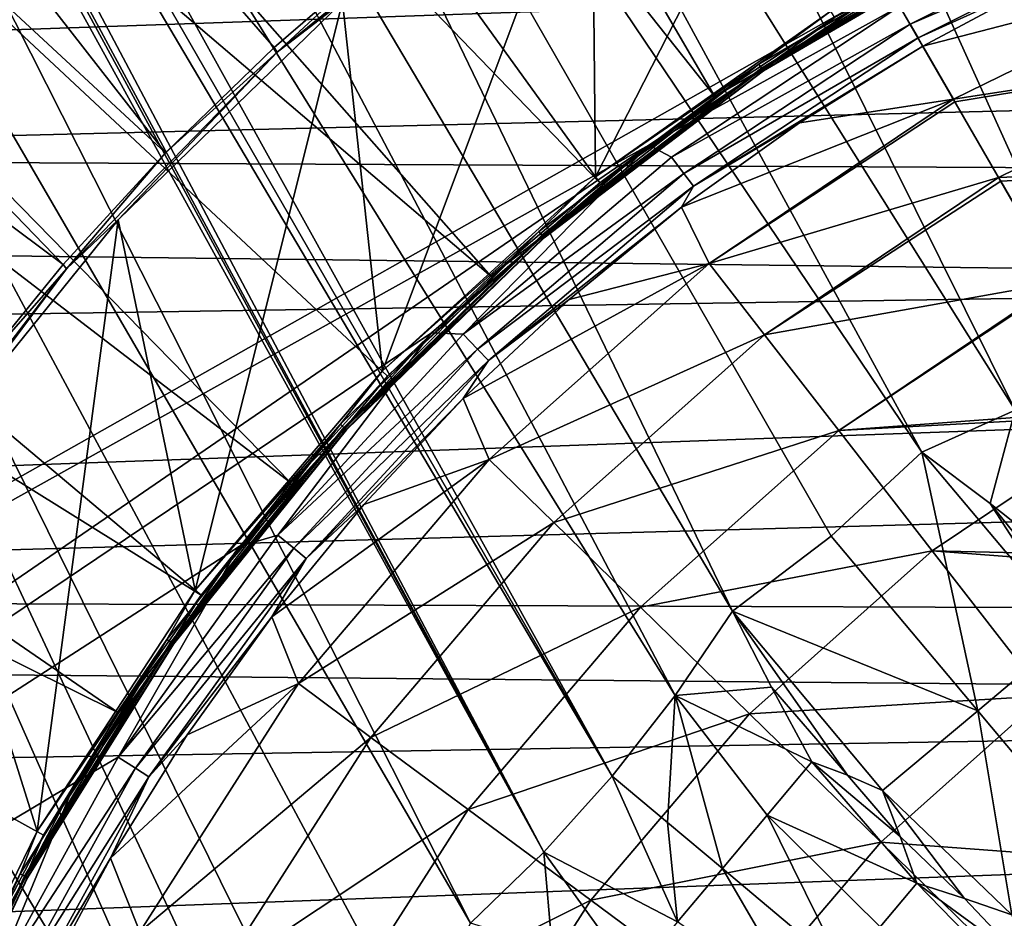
# Model space of a CAD drawing. Header units: millimetres. Extents: x -42.5 to 42.5, y -42.5 to 42.5.
# Tile 90 of 148: x -14.1 to -7.2, y 7.4 to 13.7. Entities that reach past the tile are written whole.
import ezdxf

# ---------------------------------------------------------------- set-up
doc = ezdxf.new("R2010")
doc.units = ezdxf.units.MM
doc.header["$LTSCALE"] = 127.314815
for name, color, linetype in [('104', 7, 'CONTINUOUS'), ('115', 7, 'CONTINUOUS'), ('134', 7, 'CONTINUOUS'), ('135', 7, 'CONTINUOUS'), ('136', 7, 'CONTINUOUS'), ('137', 7, 'CONTINUOUS'), ('203', 7, 'CONTINUOUS'), ('204', 7, 'CONTINUOUS'), ('207', 7, 'CONTINUOUS'), ('237', 7, 'CONTINUOUS'), ('238', 7, 'CONTINUOUS'), ('239', 7, 'CONTINUOUS'), ('240', 7, 'CONTINUOUS'), ('47', 7, 'CONTINUOUS'), ('48', 7, 'CONTINUOUS'), ('49', 7, 'CONTINUOUS'), ('57', 7, 'CONTINUOUS'), ('6', 7, 'CONTINUOUS'), ('65', 7, 'CONTINUOUS'), ('9', 7, 'CONTINUOUS')]:
    doc.layers.add(name, color=color, linetype=linetype)

msp = doc.modelspace()

# ---------------------------------------------------------------- linework, layer by layer
at = {"layer": '104', "linetype": 'Continuous'}
for points in [[(-9.4506, 25.8431, 33.6), (15.3198, 23.4804, 33.6), (-1.5567, 12.9508, 33.6), (-9.4506, 25.8431, 33.6)], [(-2.2574, 12.8025, 33.6), (-9.4506, 25.8431, 33.6), (-1.5567, 12.9508, 33.6), (-2.2574, 12.8025, 33.6)], [(-9.3197, 25.5459, 33.6), (-9.4506, 25.8431, 33.6), (-2.2574, 12.8025, 33.6), (-9.3197, 25.5459, 33.6)], [(-23.754, 23.622, 33.6), (-21.581, 25.6222, 33.6), (-12.216, 4.4463, 33.6), (-23.754, 23.622, 33.6)], [(-21.581, 25.6222, 33.6), (-19.7628, 24.756, 33.6), (-10.9514, 7.3251, 33.6), (-21.581, 25.6222, 33.6)], [(-12.216, 4.4463, 33.6), (-21.581, 25.6222, 33.6), (-11.9941, 5.1274, 33.6), (-12.216, 4.4463, 33.6)], [(-11.9941, 5.1274, 33.6), (-21.581, 25.6222, 33.6), (-11.8193, 5.8218, 33.6), (-11.9941, 5.1274, 33.6)], [(-11.8193, 5.8218, 33.6), (-21.581, 25.6222, 33.6), (-11.3491, 6.5525, 33.6), (-11.8193, 5.8218, 33.6)], [(-11.3491, 6.5525, 33.6), (-21.581, 25.6222, 33.6), (-10.9514, 7.3251, 33.6), (-11.3491, 6.5525, 33.6)], [(-9.2563, 25.2307, 33.6), (-9.3197, 25.5459, 33.6), (-2.2574, 12.8025, 33.6), (-9.2563, 25.2307, 33.6)], [(-9.2612, 24.9087, 33.6), (-9.2563, 25.2307, 33.6), (-2.2574, 12.8025, 33.6), (-9.2612, 24.9087, 33.6)], [(-9.3359, 24.5922, 33.6), (-9.2612, 24.9087, 33.6), (-2.9667, 12.7022, 33.6), (-9.3359, 24.5922, 33.6)], [(-2.9667, 12.7022, 33.6), (-9.2612, 24.9087, 33.6), (-2.2574, 12.8025, 33.6), (-2.9667, 12.7022, 33.6)], [(-10.9514, 7.3251, 33.6), (-19.7628, 24.756, 33.6), (-10.4374, 7.8235, 33.6), (-10.9514, 7.3251, 33.6)], [(-19.7628, 24.756, 33.6), (-17.6555, 21.106, 33.6), (-10.4374, 7.8235, 33.6), (-19.7628, 24.756, 33.6)], [(-9.8119, 23.5517, 33.6), (-9.3359, 24.5922, 33.6), (-2.9667, 12.7022, 33.6), (-9.8119, 23.5517, 33.6)], [(-25.7414, 21.4386, 33.6), (-23.754, 23.622, 33.6), (-13, 0, 33.6), (-25.7414, 21.4386, 33.6)], [(-13, 0, 33.6), (-23.754, 23.622, 33.6), (-13.0244, 0.7159, 33.6), (-13, 0, 33.6)], [(-13.0244, 0.7159, 33.6), (-23.754, 23.622, 33.6), (-13.0977, 1.4281, 33.6), (-13.0244, 0.7159, 33.6)], [(-13.0977, 1.4281, 33.6), (-23.754, 23.622, 33.6), (-12.9058, 2.2756, 33.6), (-13.0977, 1.4281, 33.6)], [(-12.9058, 2.2756, 33.6), (-23.754, 23.622, 33.6), (-12.7963, 3.1376, 33.6), (-12.9058, 2.2756, 33.6)], [(-12.7963, 3.1376, 33.6), (-23.754, 23.622, 33.6), (-12.4838, 3.7818, 33.6), (-12.7963, 3.1376, 33.6)], [(-12.4838, 3.7818, 33.6), (-23.754, 23.622, 33.6), (-12.216, 4.4463, 33.6), (-12.4838, 3.7818, 33.6)], [(-10.4641, 22.6102, 33.6), (-9.8119, 23.5517, 33.6), (-4.4822, 12.3145, 33.6), (-10.4641, 22.6102, 33.6)], [(-3.6808, 12.6508, 33.6), (-9.8119, 23.5517, 33.6), (-2.9667, 12.7022, 33.6), (-3.6808, 12.6508, 33.6)], [(-4.4822, 12.3145, 33.6), (-9.8119, 23.5517, 33.6), (-3.6808, 12.6508, 33.6), (-4.4822, 12.3145, 33.6)], [(-11.2716, 21.798, 33.6), (-10.4641, 22.6102, 33.6), (-5.3121, 12.057, 33.6), (-11.2716, 21.798, 33.6)], [(-5.3121, 12.057, 33.6), (-10.4641, 22.6102, 33.6), (-4.4822, 12.3145, 33.6), (-5.3121, 12.057, 33.6)], [(-12.2065, 21.1422, 33.6), (-11.2716, 21.798, 33.6), (-6.5, 11.2583, 33.6), (-12.2065, 21.1422, 33.6)], [(-5.8922, 11.6374, 33.6), (-11.2716, 21.798, 33.6), (-5.3121, 12.057, 33.6), (-5.8922, 11.6374, 33.6)], [(-6.5, 11.2583, 33.6), (-11.2716, 21.798, 33.6), (-5.8922, 11.6374, 33.6), (-6.5, 11.2583, 33.6)], [(-27.5271, 19.0918, 33.6), (-25.7414, 21.4386, 33.6), (-11.8194, -5.8217, 33.6), (-27.5271, 19.0918, 33.6)], [(-12.9057, -2.2757, 33.6), (-25.7414, 21.4386, 33.6), (-13.0977, -1.4282, 33.6), (-12.9057, -2.2757, 33.6)], [(-11.8194, -5.8217, 33.6), (-25.7414, 21.4386, 33.6), (-11.9941, -5.1273, 33.6), (-11.8194, -5.8217, 33.6)], [(-13.0977, -1.4282, 33.6), (-25.7414, 21.4386, 33.6), (-13.0244, -0.7159, 33.6), (-13.0977, -1.4282, 33.6)], [(-13.0244, -0.7159, 33.6), (-25.7414, 21.4386, 33.6), (-13, 0, 33.6), (-13.0244, -0.7159, 33.6)], [(-12.7963, -3.1377, 33.6), (-25.7414, 21.4386, 33.6), (-12.9057, -2.2757, 33.6), (-12.7963, -3.1377, 33.6)], [(-12.4838, -3.7819, 33.6), (-25.7414, 21.4386, 33.6), (-12.7963, -3.1377, 33.6), (-12.4838, -3.7819, 33.6)], [(-12.216, -4.4463, 33.6), (-25.7414, 21.4386, 33.6), (-12.4838, -3.7819, 33.6), (-12.216, -4.4463, 33.6)], [(-11.9941, -5.1273, 33.6), (-25.7414, 21.4386, 33.6), (-12.216, -4.4463, 33.6), (-11.9941, -5.1273, 33.6)], [(-13.244, 20.6597, 33.6), (-12.2065, 21.1422, 33.6), (-7.1322, 10.9215, 33.6), (-13.244, 20.6597, 33.6)], [(-7.1322, 10.9215, 33.6), (-12.2065, 21.1422, 33.6), (-6.5, 11.2583, 33.6), (-7.1322, 10.9215, 33.6)], [(-17.6555, 21.106, 33.6), (-17.4632, 20.8437, 33.6), (-10.4374, 7.8235, 33.6), (-17.6555, 21.106, 33.6)], [(-17.4632, 20.8437, 33.6), (-17.2215, 20.6309, 33.6), (-10.4374, 7.8235, 33.6), (-17.4632, 20.8437, 33.6)], [(-14.3512, 20.3668, 33.6), (-13.244, 20.6597, 33.6), (-7.7856, 10.629, 33.6), (-14.3512, 20.3668, 33.6)], [(-7.7856, 10.629, 33.6), (-13.244, 20.6597, 33.6), (-7.1322, 10.9215, 33.6), (-7.7856, 10.629, 33.6)], [(-10.4374, 7.8235, 33.6), (-17.2215, 20.6309, 33.6), (-9.9586, 8.3562, 33.6), (-10.4374, 7.8235, 33.6)], [(-17.2215, 20.6309, 33.6), (-16.9405, 20.4746, 33.6), (-9.9586, 8.3562, 33.6), (-17.2215, 20.6309, 33.6)], [(-16.9405, 20.4746, 33.6), (-16.6295, 20.3812, 33.6), (-9.9586, 8.3562, 33.6), (-16.9405, 20.4746, 33.6)], [(-9.9586, 8.3562, 33.6), (-16.6295, 20.3812, 33.6), (-9.5171, 8.9203, 33.6), (-9.9586, 8.3562, 33.6)], [(-16.6295, 20.3812, 33.6), (-15.4927, 20.2733, 33.6), (-9.5171, 8.9203, 33.6), (-16.6295, 20.3812, 33.6)], [(-15.4927, 20.2733, 33.6), (-14.3512, 20.3668, 33.6), (-9.1155, 9.5131, 33.6), (-15.4927, 20.2733, 33.6)], [(-8.4236, 10.0389, 33.6), (-14.3512, 20.3668, 33.6), (-7.7856, 10.629, 33.6), (-8.4236, 10.0389, 33.6)], [(-9.1155, 9.5131, 33.6), (-14.3512, 20.3668, 33.6), (-8.4236, 10.0389, 33.6), (-9.1155, 9.5131, 33.6)], [(-15.4927, 20.2733, 33.6), (-9.1155, 9.5131, 33.6), (-9.5171, 8.9203, 33.6), (-15.4927, 20.2733, 33.6)], [(-15.3192, -23.4891, 33.6), (-27.5271, 19.0918, 33.6), (-11.8194, -5.8217, 33.6), (-15.3192, -23.4891, 33.6)]]:
    msp.add_3dface(points, dxfattribs=at)
at = {"layer": '115', "linetype": 'Continuous'}
for points in [[(-33.0364, 2.6218, 35.6), (-33.1392, -0.2916, 35.6), (-13.1399, 23.5295, 35.6), (-33.0364, 2.6218, 35.6)], [(-33.1392, -0.2916, 35.6), (-8.0228, 13.8958, 35.6), (-13.1399, 23.5295, 35.6), (-33.1392, -0.2916, 35.6)], [(-32.6787, 5.5119, 35.6), (-33.0364, 2.6218, 35.6), (-13.1399, 23.5295, 35.6), (-32.6787, 5.5119, 35.6)], [(-32.0682, 8.362, 35.6), (-32.6787, 5.5119, 35.6), (-13.1399, 23.5295, 35.6), (-32.0682, 8.362, 35.6)], [(-13.45, 23.2961, 35.6), (-32.0682, 8.362, 35.6), (-13.1399, 23.5295, 35.6), (-13.45, 23.2961, 35.6)], [(-31.2092, 11.1473, 35.6), (-32.0682, 8.362, 35.6), (-13.45, 23.2961, 35.6), (-31.2092, 11.1473, 35.6)], [(-13.8086, 23.1438, 35.6), (-31.2092, 11.1473, 35.6), (-13.45, 23.2961, 35.6), (-13.8086, 23.1438, 35.6)], [(-30.1101, 13.844, 35.6), (-31.2092, 11.1473, 35.6), (-13.8086, 23.1438, 35.6), (-30.1101, 13.844, 35.6)], [(-8.0228, 13.8958, 35.6), (-33.1392, -0.2916, 35.6), (-9.7008, 12.781, 35.6), (-8.0228, 13.8958, 35.6)], [(-33.1392, -0.2916, 35.6), (-32.9851, -3.2032, 35.6), (-9.7008, 12.781, 35.6), (-33.1392, -0.2916, 35.6)], [(-9.7008, 12.781, 35.6), (-32.9851, -3.2032, 35.6), (-11.2248, 11.4651, 35.6), (-9.7008, 12.781, 35.6)], [(-11.2248, 11.4651, 35.6), (-32.9851, -3.2032, 35.6), (-12.5741, 9.9671, 35.6), (-11.2248, 11.4651, 35.6)], [(-12.5741, 9.9671, 35.6), (-32.9851, -3.2032, 35.6), (-13.7247, 8.3122, 35.6), (-12.5741, 9.9671, 35.6)], [(-13.7247, 8.3122, 35.6), (-32.9851, -3.2032, 35.6), (-14.655, 6.5345, 35.6), (-13.7247, 8.3122, 35.6)]]:
    msp.add_3dface(points, dxfattribs=at)
at = {"layer": '134', "linetype": 'Continuous'}
for points in [[(-8.0228, 13.8958, 35.6), (-9.7008, 12.781, 35.6), (-7.9417, 13.7554, 35.627), (-8.0228, 13.8958, 35.6)], [(-7.9417, 13.7554, 35.627), (-9.7008, 12.781, 35.6), (-9.5418, 12.6978, 35.627), (-7.9417, 13.7554, 35.627)], [(-7.9417, 13.7554, 35.627), (-9.5418, 12.6978, 35.627), (-7.8693, 13.63, 35.7053), (-7.9417, 13.7554, 35.627)], [(-7.8693, 13.63, 35.7053), (-9.5418, 12.6978, 35.627), (-9.4548, 12.5821, 35.7053), (-7.8693, 13.63, 35.7053)], [(-7.8693, 13.63, 35.7053), (-9.4548, 12.5821, 35.7053), (-7.8135, 13.5334, 35.8263), (-7.8693, 13.63, 35.7053)], [(-7.8135, 13.5334, 35.8263), (-9.4548, 12.5821, 35.7053), (-9.3878, 12.493, 35.8263), (-7.8135, 13.5334, 35.8263)], [(-7.8135, 13.5334, 35.8263), (-9.3878, 12.493, 35.8263), (-7.7805, 13.4762, 35.9765), (-7.8135, 13.5334, 35.8263)], [(-7.7805, 13.4762, 35.9765), (-9.3878, 12.493, 35.8263), (-8.6453, 12.9385, 35.9765), (-7.7805, 13.4762, 35.9765)], [(-8.6453, 12.9385, 35.9765), (-9.3878, 12.493, 35.8263), (-9.473, 12.3454, 35.9765), (-8.6453, 12.9385, 35.9765)], [(-9.7008, 12.781, 35.6), (-11.2248, 11.4651, 35.6), (-11.0028, 11.4551, 35.627), (-9.7008, 12.781, 35.6)], [(-9.5418, 12.6978, 35.627), (-9.7008, 12.781, 35.6), (-11.0028, 11.4551, 35.627), (-9.5418, 12.6978, 35.627)], [(-9.5418, 12.6978, 35.627), (-11.0028, 11.4551, 35.627), (-9.4548, 12.5821, 35.7053), (-9.5418, 12.6978, 35.627)], [(-9.4548, 12.5821, 35.7053), (-11.0028, 11.4551, 35.627), (-10.9025, 11.3507, 35.7053), (-9.4548, 12.5821, 35.7053)], [(-9.4548, 12.5821, 35.7053), (-10.9025, 11.3507, 35.7053), (-9.3878, 12.493, 35.8263), (-9.4548, 12.5821, 35.7053)], [(-9.3878, 12.493, 35.8263), (-10.9025, 11.3507, 35.7053), (-10.8253, 11.2703, 35.8263), (-9.3878, 12.493, 35.8263)], [(-9.3878, 12.493, 35.8263), (-10.8253, 11.2703, 35.8263), (-9.473, 12.3454, 35.9765), (-9.3878, 12.493, 35.8263)], [(-9.473, 12.3454, 35.9765), (-10.8253, 11.2703, 35.8263), (-10.2602, 11.6993, 35.9765), (-9.473, 12.3454, 35.9765)], [(-10.2602, 11.6993, 35.9765), (-10.8253, 11.2703, 35.8263), (-11.0034, 11.0032, 35.9765), (-10.2602, 11.6993, 35.9765)], [(-11.2248, 11.4651, 35.6), (-12.5741, 9.9671, 35.6), (-12.3033, 10.0454, 35.627), (-11.2248, 11.4651, 35.6)], [(-11.0028, 11.4551, 35.627), (-11.2248, 11.4651, 35.6), (-12.3033, 10.0454, 35.627), (-11.0028, 11.4551, 35.627)], [(-11.0028, 11.4551, 35.627), (-12.3033, 10.0454, 35.627), (-10.9025, 11.3507, 35.7053), (-11.0028, 11.4551, 35.627)], [(-10.9025, 11.3507, 35.7053), (-12.3033, 10.0454, 35.627), (-12.1912, 9.9538, 35.7053), (-10.9025, 11.3507, 35.7053)], [(-10.9025, 11.3507, 35.7053), (-12.1912, 9.9538, 35.7053), (-10.8253, 11.2703, 35.8263), (-10.9025, 11.3507, 35.7053)], [(-10.8253, 11.2703, 35.8263), (-12.1912, 9.9538, 35.7053), (-12.1048, 9.8833, 35.8263), (-10.8253, 11.2703, 35.8263)], [(-10.8253, 11.2703, 35.8263), (-12.1048, 9.8833, 35.8263), (-11.0034, 11.0032, 35.9765), (-10.8253, 11.2703, 35.8263)], [(-11.0034, 11.0032, 35.9765), (-12.1048, 9.8833, 35.8263), (-11.6995, 10.26, 35.9765), (-11.0034, 11.0032, 35.9765)], [(-11.6995, 10.26, 35.9765), (-12.1048, 9.8833, 35.8263), (-12.3455, 9.4728, 35.9765), (-11.6995, 10.26, 35.9765)], [(-12.3033, 10.0454, 35.627), (-12.5741, 9.9671, 35.6), (-13.4245, 8.4891, 35.627), (-12.3033, 10.0454, 35.627)], [(-12.3033, 10.0454, 35.627), (-13.4245, 8.4891, 35.627), (-12.1912, 9.9538, 35.7053), (-12.3033, 10.0454, 35.627)], [(-12.5741, 9.9671, 35.6), (-13.7247, 8.3122, 35.6), (-13.4245, 8.4891, 35.627), (-12.5741, 9.9671, 35.6)], [(-12.1912, 9.9538, 35.7053), (-13.4245, 8.4891, 35.627), (-13.3021, 8.4117, 35.7053), (-12.1912, 9.9538, 35.7053)], [(-12.1912, 9.9538, 35.7053), (-13.3021, 8.4117, 35.7053), (-12.1048, 9.8833, 35.8263), (-12.1912, 9.9538, 35.7053)], [(-12.1048, 9.8833, 35.8263), (-13.3021, 8.4117, 35.7053), (-13.2079, 8.3521, 35.8263), (-12.1048, 9.8833, 35.8263)], [(-12.1048, 9.8833, 35.8263), (-13.2079, 8.3521, 35.8263), (-12.3455, 9.4728, 35.9765), (-12.1048, 9.8833, 35.8263)], [(-12.3455, 9.4728, 35.9765), (-13.2079, 8.3521, 35.8263), (-12.9387, 8.645, 35.9765), (-12.3455, 9.4728, 35.9765)], [(-12.9387, 8.645, 35.9765), (-13.2079, 8.3521, 35.8263), (-13.4764, 7.7803, 35.9765), (-12.9387, 8.645, 35.9765)], [(-13.4245, 8.4891, 35.627), (-13.7247, 8.3122, 35.6), (-14.3498, 6.8091, 35.627), (-13.4245, 8.4891, 35.627)], [(-13.4245, 8.4891, 35.627), (-14.3498, 6.8091, 35.627), (-13.3021, 8.4117, 35.7053), (-13.4245, 8.4891, 35.627)], [(-13.3021, 8.4117, 35.7053), (-14.3498, 6.8091, 35.627), (-14.219, 6.747, 35.7053), (-13.3021, 8.4117, 35.7053)], [(-13.3021, 8.4117, 35.7053), (-14.219, 6.747, 35.7053), (-13.2079, 8.3521, 35.8263), (-13.3021, 8.4117, 35.7053)], [(-13.7247, 8.3122, 35.6), (-14.655, 6.5345, 35.6), (-14.3498, 6.8091, 35.627), (-13.7247, 8.3122, 35.6)], [(-13.2079, 8.3521, 35.8263), (-14.219, 6.747, 35.7053), (-14.1183, 6.6992, 35.8263), (-13.2079, 8.3521, 35.8263)], [(-13.2079, 8.3521, 35.8263), (-14.1183, 6.6992, 35.8263), (-13.4764, 7.7803, 35.9765), (-13.2079, 8.3521, 35.8263)], [(-13.4764, 7.7803, 35.9765), (-14.1183, 6.6992, 35.8263), (-13.9564, 6.8822, 35.9765), (-13.4764, 7.7803, 35.9765)]]:
    msp.add_3dface(points, dxfattribs=at)
at = {"layer": '135', "linetype": 'Continuous'}
for points in [[(-7.9417, 13.7554, 35.627), (-7.8693, 13.63, 35.7053), (-6.169, 14.4792, 35.7053), (-7.9417, 13.7554, 35.627)], [(-6.169, 14.4792, 35.7053), (-7.8693, 13.63, 35.7053), (-6.1253, 14.3766, 35.8263), (-6.169, 14.4792, 35.7053)], [(-7.8693, 13.63, 35.7053), (-7.8135, 13.5334, 35.8263), (-6.1253, 14.3766, 35.8263), (-7.8693, 13.63, 35.7053)], [(-6.1253, 14.3766, 35.8263), (-7.8135, 13.5334, 35.8263), (-6.8825, 13.9563, 35.9765), (-6.1253, 14.3766, 35.8263)], [(-7.8135, 13.5334, 35.8263), (-7.7805, 13.4762, 35.9765), (-6.8825, 13.9563, 35.9765), (-7.8135, 13.5334, 35.8263)]]:
    msp.add_3dface(points, dxfattribs=at)
at = {"layer": '136', "linetype": 'Continuous'}
for points in [[(-5.7106, 14.0116, 37.3092), (-7.7805, 13.4762, 35.9765), (-7.5652, 13.1032, 37.3102), (-5.7106, 14.0116, 37.3092)], [(-6.8825, 13.9563, 35.9765), (-7.7805, 13.4762, 35.9765), (-5.7106, 14.0116, 37.3092), (-6.8825, 13.9563, 35.9765)], [(-5.7106, 14.0116, 37.3092), (-7.5652, 13.1032, 37.3102), (-5.4715, 13.4249, 38.6686), (-5.7106, 14.0116, 37.3092)], [(-5.4715, 13.4249, 38.6686), (-7.5652, 13.1032, 37.3102), (-7.5545, 13.0847, 37.3645), (-5.4715, 13.4249, 38.6686)], [(-7.2482, 12.5543, 38.6697), (-5.4715, 13.4249, 38.6686), (-7.5545, 13.0847, 37.3645), (-7.2482, 12.5543, 38.6697)], [(-5.4715, 13.4249, 38.6686), (-7.2482, 12.5543, 38.6697), (-5.151, 12.6385, 40.0073), (-5.4715, 13.4249, 38.6686)], [(-5.151, 12.6385, 40.0073), (-7.2482, 12.5543, 38.6697), (-7.2332, 12.5282, 38.7245), (-5.151, 12.6385, 40.0073)], [(-6.8239, 11.8193, 40.0074), (-5.151, 12.6385, 40.0073), (-7.2332, 12.5282, 38.7245), (-6.8239, 11.8193, 40.0074)]]:
    msp.add_3dface(points, dxfattribs=at)
at = {"layer": '137', "linetype": 'Continuous'}
for points in [[(-7.7805, 13.4762, 35.9765), (-8.6453, 12.9385, 35.9765), (-7.5652, 13.1032, 37.3102), (-7.7805, 13.4762, 35.9765)], [(-8.6453, 12.9385, 35.9765), (-9.473, 12.3454, 35.9765), (-7.5652, 13.1032, 37.3102), (-8.6453, 12.9385, 35.9765)], [(-7.5652, 13.1032, 37.3102), (-9.473, 12.3454, 35.9765), (-9.2791, 11.9514, 37.3092), (-7.5652, 13.1032, 37.3102)], [(-7.5545, 13.0847, 37.3645), (-7.5652, 13.1032, 37.3102), (-9.2791, 11.9514, 37.3092), (-7.5545, 13.0847, 37.3645)], [(-7.2482, 12.5543, 38.6697), (-7.5545, 13.0847, 37.3645), (-9.2791, 11.9514, 37.3092), (-7.2482, 12.5543, 38.6697)], [(-7.2482, 12.5543, 38.6697), (-9.2791, 11.9514, 37.3092), (-8.8906, 11.4509, 38.6686), (-7.2482, 12.5543, 38.6697)], [(-7.2332, 12.5282, 38.7245), (-7.2482, 12.5543, 38.6697), (-8.8906, 11.4509, 38.6686), (-7.2332, 12.5282, 38.7245)], [(-6.8239, 11.8193, 40.0074), (-7.2332, 12.5282, 38.7245), (-8.8906, 11.4509, 38.6686), (-6.8239, 11.8193, 40.0074)], [(-9.473, 12.3454, 35.9765), (-10.2602, 11.6993, 35.9765), (-9.2791, 11.9514, 37.3092), (-9.473, 12.3454, 35.9765)], [(-10.2602, 11.6993, 35.9765), (-11.0034, 11.0032, 35.9765), (-9.2791, 11.9514, 37.3092), (-10.2602, 11.6993, 35.9765)], [(-9.2791, 11.9514, 37.3092), (-11.0034, 11.0032, 35.9765), (-10.8201, 10.5765, 37.3092), (-9.2791, 11.9514, 37.3092)], [(-9.2791, 11.9514, 37.3092), (-10.8201, 10.5765, 37.3092), (-8.8906, 11.4509, 38.6686), (-9.2791, 11.9514, 37.3092)], [(-6.8239, 11.8193, 40.0074), (-8.8906, 11.4509, 38.6686), (-8.3698, 10.7801, 40.0073), (-6.8239, 11.8193, 40.0074)], [(-6.8188, 11.8104, 40.0215), (-6.8239, 11.8193, 40.0074), (-8.3698, 10.7801, 40.0073), (-6.8188, 11.8104, 40.0215)], [(-6.3116, 10.9321, 41.2366), (-6.8188, 11.8104, 40.0215), (-8.3698, 10.7801, 40.0073), (-6.3116, 10.9321, 41.2366)], [(-8.8906, 11.4509, 38.6686), (-10.8201, 10.5765, 37.3092), (-10.367, 10.1336, 38.6686), (-8.8906, 11.4509, 38.6686)], [(-8.8906, 11.4509, 38.6686), (-10.367, 10.1336, 38.6686), (-8.3698, 10.7801, 40.0073), (-8.8906, 11.4509, 38.6686)], [(-11.0034, 11.0032, 35.9765), (-11.6995, 10.26, 35.9765), (-10.8201, 10.5765, 37.3092), (-11.0034, 11.0032, 35.9765)], [(-6.2889, 10.8927, 41.2845), (-6.3116, 10.9321, 41.2366), (-8.3698, 10.7801, 40.0073), (-6.2889, 10.8927, 41.2845)], [(-6.2889, 10.8927, 41.2845), (-8.3698, 10.7801, 40.0073), (-7.7136, 9.935, 41.2844), (-6.2889, 10.8927, 41.2845)], [(-5.7093, 9.8888, 42.3628), (-6.2889, 10.8927, 41.2845), (-7.7136, 9.935, 41.2844), (-5.7093, 9.8888, 42.3628)], [(-8.3698, 10.7801, 40.0073), (-10.367, 10.1336, 38.6686), (-9.7597, 9.54, 40.0073), (-8.3698, 10.7801, 40.0073)], [(-8.3698, 10.7801, 40.0073), (-9.7597, 9.54, 40.0073), (-7.7136, 9.935, 41.2844), (-8.3698, 10.7801, 40.0073)], [(-11.6995, 10.26, 35.9765), (-12.3455, 9.4728, 35.9765), (-10.8201, 10.5765, 37.3092), (-11.6995, 10.26, 35.9765)], [(-10.8201, 10.5765, 37.3092), (-12.3455, 9.4728, 35.9765), (-12.1595, 9.0047, 37.3092), (-10.8201, 10.5765, 37.3092)], [(-10.8201, 10.5765, 37.3092), (-12.1595, 9.0047, 37.3092), (-10.367, 10.1336, 38.6686), (-10.8201, 10.5765, 37.3092)], [(-10.367, 10.1336, 38.6686), (-12.1595, 9.0047, 37.3092), (-11.6503, 8.6276, 38.6686), (-10.367, 10.1336, 38.6686)], [(-10.367, 10.1336, 38.6686), (-11.6503, 8.6276, 38.6686), (-9.7597, 9.54, 40.0073), (-10.367, 10.1336, 38.6686)], [(-7.7136, 9.935, 41.2844), (-9.7597, 9.54, 40.0073), (-8.9946, 8.7921, 41.2844), (-7.7136, 9.935, 41.2844)], [(-7.7136, 9.935, 41.2844), (-8.9946, 8.7921, 41.2844), (-6.9251, 8.9194, 42.4661), (-7.7136, 9.935, 41.2844)], [(-5.6464, 9.7799, 42.4655), (-5.7093, 9.8888, 42.3628), (-7.7136, 9.935, 41.2844), (-5.6464, 9.7799, 42.4655)], [(-5.6464, 9.7799, 42.4655), (-7.7136, 9.935, 41.2844), (-6.9251, 8.9194, 42.4661), (-5.6464, 9.7799, 42.4655)], [(-9.7597, 9.54, 40.0073), (-11.6503, 8.6276, 38.6686), (-10.9679, 8.1222, 40.0073), (-9.7597, 9.54, 40.0073)], [(-9.7597, 9.54, 40.0073), (-10.9679, 8.1222, 40.0073), (-8.9946, 8.7921, 41.2844), (-9.7597, 9.54, 40.0073)], [(-12.3455, 9.4728, 35.9765), (-12.9387, 8.645, 35.9765), (-12.1595, 9.0047, 37.3092), (-12.3455, 9.4728, 35.9765)], [(-12.9387, 8.645, 35.9765), (-13.4764, 7.7803, 35.9765), (-12.1595, 9.0047, 37.3092), (-12.9387, 8.645, 35.9765)], [(-12.1595, 9.0047, 37.3092), (-13.4764, 7.7803, 35.9765), (-13.2724, 7.2651, 37.3092), (-12.1595, 9.0047, 37.3092)], [(-12.1595, 9.0047, 37.3092), (-13.2724, 7.2651, 37.3092), (-11.6503, 8.6276, 38.6686), (-12.1595, 9.0047, 37.3092)], [(-6.9251, 8.9194, 42.4661), (-8.9946, 8.7921, 41.2844), (-8.0751, 7.8933, 42.4661), (-6.9251, 8.9194, 42.4661)], [(-6.9251, 8.9194, 42.4661), (-8.0751, 7.8933, 42.4661), (-6.0082, 7.7384, 43.5195), (-6.9251, 8.9194, 42.4661)], [(-8.9946, 8.7921, 41.2844), (-10.9679, 8.1222, 40.0073), (-10.108, 7.4855, 41.2844), (-8.9946, 8.7921, 41.2844)], [(-8.9946, 8.7921, 41.2844), (-10.108, 7.4855, 41.2844), (-8.0751, 7.8933, 42.4661), (-8.9946, 8.7921, 41.2844)], [(-11.6503, 8.6276, 38.6686), (-13.2724, 7.2651, 37.3092), (-12.7166, 6.9609, 38.6686), (-11.6503, 8.6276, 38.6686)], [(-11.6503, 8.6276, 38.6686), (-12.7166, 6.9609, 38.6686), (-10.9679, 8.1222, 40.0073), (-11.6503, 8.6276, 38.6686)], [(-10.9679, 8.1222, 40.0073), (-12.7166, 6.9609, 38.6686), (-11.9717, 6.5531, 40.0073), (-10.9679, 8.1222, 40.0073)], [(-10.9679, 8.1222, 40.0073), (-11.9717, 6.5531, 40.0073), (-10.108, 7.4855, 41.2844), (-10.9679, 8.1222, 40.0073)], [(-8.0751, 7.8933, 42.4661), (-10.108, 7.4855, 41.2844), (-9.0747, 6.7202, 42.4661), (-8.0751, 7.8933, 42.4661)], [(-8.0751, 7.8933, 42.4661), (-9.0747, 6.7202, 42.4661), (-7.0059, 6.8482, 43.5195), (-8.0751, 7.8933, 42.4661)], [(-6.0082, 7.7384, 43.5195), (-8.0751, 7.8933, 42.4661), (-7.0059, 6.8482, 43.5195), (-6.0082, 7.7384, 43.5195)], [(-13.4764, 7.7803, 35.9765), (-13.9564, 6.8822, 35.9765), (-13.2724, 7.2651, 37.3092), (-13.4764, 7.7803, 35.9765)], [(-10.108, 7.4855, 41.2844), (-11.9717, 6.5531, 40.0073), (-11.0331, 6.0394, 41.2844), (-10.108, 7.4855, 41.2844)], [(-10.108, 7.4855, 41.2844), (-11.0331, 6.0394, 41.2844), (-9.0747, 6.7202, 42.4661), (-10.108, 7.4855, 41.2844)]]:
    msp.add_3dface(points, dxfattribs=at)
at = {"layer": '203', "linetype": 'Continuous'}
for points in [[(-8.4236, 10.0389, 33.6), (-7.7856, 10.629, 33.6), (-7.3949, 8.8129, 34.0223), (-8.4236, 10.0389, 33.6)], [(-7.7856, 10.629, 33.6), (-7.3077, 10.2671, 33.7435), (-6.7302, 9.3728, 34.0315), (-7.7856, 10.629, 33.6)], [(-7.3949, 8.8129, 34.0223), (-7.7856, 10.629, 33.6), (-6.7302, 9.3728, 34.0315), (-7.3949, 8.8129, 34.0223)], [(-6.7302, 9.3728, 34.0315), (-7.3077, 10.2671, 33.7435), (-6.7931, 9.633, 33.964), (-6.7302, 9.3728, 34.0315)], [(-7.3077, 10.2671, 33.7435), (-6.8416, 9.8977, 33.9013), (-6.7931, 9.633, 33.964), (-7.3077, 10.2671, 33.7435)], [(-9.1155, 9.5131, 33.6), (-8.4236, 10.0389, 33.6), (-7.3949, 8.8129, 34.0223), (-9.1155, 9.5131, 33.6)], [(-8.842, 8.9793, 33.7436), (-9.1155, 9.5131, 33.6), (-8.307, 8.3626, 33.964), (-8.842, 8.9793, 33.7436)], [(-8.307, 8.3626, 33.964), (-9.1155, 9.5131, 33.6), (-8.0617, 8.2555, 34.0315), (-8.307, 8.3626, 33.964)], [(-8.0617, 8.2555, 34.0315), (-9.1155, 9.5131, 33.6), (-7.3949, 8.8129, 34.0223), (-8.0617, 8.2555, 34.0315)], [(-8.5593, 8.4564, 33.9013), (-8.842, 8.9793, 33.7436), (-8.307, 8.3626, 33.964), (-8.5593, 8.4564, 33.9013)]]:
    msp.add_3dface(points, dxfattribs=at)
at = {"layer": '204', "linetype": 'Continuous'}
for points in [[(-7.7856, 10.629, 33.6), (-7.1322, 10.9215, 33.6), (-7.3077, 10.2671, 33.7435), (-7.7856, 10.629, 33.6)], [(-7.1322, 10.9215, 33.6), (-6.8416, 9.8977, 33.9013), (-7.3077, 10.2671, 33.7435), (-7.1322, 10.9215, 33.6)]]:
    msp.add_3dface(points, dxfattribs=at)
at = {"layer": '207', "linetype": 'Continuous'}
for points in [[(-7.3949, 8.8129, 34.0223), (-6.7302, 9.3728, 34.0315), (-6.5915, 7.8554, 34.3411), (-7.3949, 8.8129, 34.0223)], [(-8.0617, 8.2555, 34.0315), (-7.3949, 8.8129, 34.0223), (-7.155, 7.3841, 34.3478), (-8.0617, 8.2555, 34.0315)], [(-7.155, 7.3841, 34.3478), (-7.3949, 8.8129, 34.0223), (-6.5915, 7.8554, 34.3411), (-7.155, 7.3841, 34.3478)], [(-8.0617, 8.2555, 34.0315), (-7.155, 7.3841, 34.3478), (-7.4865, 7.4972, 34.2676), (-8.0617, 8.2555, 34.0315)], [(-7.9382, 7.9321, 34.1097), (-8.0617, 8.2555, 34.0315), (-7.4865, 7.4972, 34.2676), (-7.9382, 7.9321, 34.1097)], [(-7.8227, 7.6046, 34.1936), (-7.9382, 7.9321, 34.1097), (-7.4865, 7.4972, 34.2676), (-7.8227, 7.6046, 34.1936)]]:
    msp.add_3dface(points, dxfattribs=at)
at = {"layer": '237', "linetype": 'Continuous'}
for points in [[(-7.8227, 7.6046, 34.1936), (-6.97, 6.7303, 34.4857), (-8.0782, 7.2987, 34.1877), (-7.8227, 7.6046, 34.1936)], [(-7.8227, 7.6046, 34.1936), (-7.4865, 7.4972, 34.2676), (-7.0658, 7.0548, 34.4137), (-7.8227, 7.6046, 34.1936)], [(-7.8227, 7.6046, 34.1936), (-7.0658, 7.0548, 34.4137), (-6.97, 6.7303, 34.4857), (-7.8227, 7.6046, 34.1936)], [(-7.4865, 7.4972, 34.2676), (-7.155, 7.3841, 34.3478), (-7.0658, 7.0548, 34.4137), (-7.4865, 7.4972, 34.2676)]]:
    msp.add_3dface(points, dxfattribs=at)
at = {"layer": '238', "linetype": 'Continuous'}
for points in [[(-8.5593, 8.4564, 33.9013), (-7.8227, 7.6046, 34.1936), (-8.872, 8.0817, 33.8926), (-8.5593, 8.4564, 33.9013)], [(-8.5593, 8.4564, 33.9013), (-8.307, 8.3626, 33.964), (-7.9382, 7.9321, 34.1097), (-8.5593, 8.4564, 33.9013)], [(-8.5593, 8.4564, 33.9013), (-7.9382, 7.9321, 34.1097), (-7.8227, 7.6046, 34.1936), (-8.5593, 8.4564, 33.9013)], [(-8.307, 8.3626, 33.964), (-8.0617, 8.2555, 34.0315), (-7.9382, 7.9321, 34.1097), (-8.307, 8.3626, 33.964)], [(-8.3342, 6.9932, 34.1858), (-9.1854, 7.7075, 33.8896), (-8.872, 8.0817, 33.8926), (-8.3342, 6.9932, 34.1858)], [(-8.0782, 7.2987, 34.1877), (-8.3342, 6.9932, 34.1858), (-8.872, 8.0817, 33.8926), (-8.0782, 7.2987, 34.1877)], [(-7.8227, 7.6046, 34.1936), (-8.0782, 7.2987, 34.1877), (-8.872, 8.0817, 33.8926), (-7.8227, 7.6046, 34.1936)], [(-9.1854, 7.7075, 33.8896), (-8.5906, 6.6881, 34.1877), (-9.4995, 7.3339, 33.8926), (-9.1854, 7.7075, 33.8896)], [(-8.3342, 6.9932, 34.1858), (-8.5906, 6.6881, 34.1877), (-9.1854, 7.7075, 33.8896), (-8.3342, 6.9932, 34.1858)]]:
    msp.add_3dface(points, dxfattribs=at)
at = {"layer": '239', "linetype": 'Continuous'}
for points in [[(-9.5171, 8.9203, 33.6), (-9.1155, 9.5131, 33.6), (-8.842, 8.9793, 33.7436), (-9.5171, 8.9203, 33.6)], [(-9.5171, 8.9203, 33.6), (-8.842, 8.9793, 33.7436), (-8.5593, 8.4564, 33.9013), (-9.5171, 8.9203, 33.6)], [(-9.9586, 8.3562, 33.6), (-9.5171, 8.9203, 33.6), (-9.5709, 8.031, 33.74), (-9.9586, 8.3562, 33.6)], [(-9.5171, 8.9203, 33.6), (-9.1854, 7.7075, 33.8896), (-9.5709, 8.031, 33.74), (-9.5171, 8.9203, 33.6)], [(-9.5171, 8.9203, 33.6), (-8.5593, 8.4564, 33.9013), (-8.872, 8.0817, 33.8926), (-9.5171, 8.9203, 33.6)], [(-9.1854, 7.7075, 33.8896), (-9.5171, 8.9203, 33.6), (-8.872, 8.0817, 33.8926), (-9.1854, 7.7075, 33.8896)]]:
    msp.add_3dface(points, dxfattribs=at)
at = {"layer": '240', "linetype": 'Continuous'}
for points in [[(-10.4374, 7.8235, 33.6), (-9.9586, 8.3562, 33.6), (-9.4995, 7.3339, 33.8926), (-10.4374, 7.8235, 33.6)], [(-9.4995, 7.3339, 33.8926), (-9.9586, 8.3562, 33.6), (-9.5709, 8.031, 33.74), (-9.4995, 7.3339, 33.8926)], [(-9.1854, 7.7075, 33.8896), (-9.4995, 7.3339, 33.8926), (-9.5709, 8.031, 33.74), (-9.1854, 7.7075, 33.8896)], [(-10.9514, 7.3251, 33.6), (-10.4374, 7.8235, 33.6), (-10.3785, 7.1485, 33.7435), (-10.9514, 7.3251, 33.6)], [(-10.4374, 7.8235, 33.6), (-9.4995, 7.3339, 33.8926), (-9.8142, 6.9608, 33.9013), (-10.4374, 7.8235, 33.6)], [(-10.4374, 7.8235, 33.6), (-9.8142, 6.9608, 33.9013), (-10.3785, 7.1485, 33.7435), (-10.4374, 7.8235, 33.6)]]:
    msp.add_3dface(points, dxfattribs=at)
at = {"layer": '47', "linetype": 'Continuous'}
for points in [[(-20.5209, 32.4322, 50), (-23.129, 30.6269, 50), (-9.2389, 13.1231, 36.185), (-20.5209, 32.4322, 50)], [(-8.397, 13.6772, 36.185), (-20.5209, 32.4322, 50), (-9.2389, 13.1231, 36.185), (-8.397, 13.6772, 36.185)], [(-23.129, 30.6269, 50), (-25.5792, 28.6122, 50), (-10.0441, 12.5176, 36.185), (-23.129, 30.6269, 50)], [(-9.2389, 13.1231, 36.185), (-23.129, 30.6269, 50), (-10.0441, 12.5176, 36.185), (-9.2389, 13.1231, 36.185)], [(-25.5792, 28.6122, 50), (-27.8549, 26.4019, 50), (-10.8098, 11.8626, 36.185), (-25.5792, 28.6122, 50)], [(-10.0441, 12.5176, 36.185), (-25.5792, 28.6122, 50), (-10.8098, 11.8626, 36.185), (-10.0441, 12.5176, 36.185)], [(-27.8549, 26.4019, 50), (-29.9396, 24.012, 50), (-12.2117, 10.4138, 36.185), (-27.8549, 26.4019, 50)], [(-10.8098, 11.8626, 36.185), (-27.8549, 26.4019, 50), (-11.5335, 11.1603, 36.185), (-10.8098, 11.8626, 36.185)], [(-11.5335, 11.1603, 36.185), (-27.8549, 26.4019, 50), (-12.2117, 10.4138, 36.185), (-11.5335, 11.1603, 36.185)], [(-29.9396, 24.012, 50), (-31.8203, 21.4575, 50), (-12.8418, 9.6261, 36.185), (-29.9396, 24.012, 50)], [(-12.2117, 10.4138, 36.185), (-29.9396, 24.012, 50), (-12.8418, 9.6261, 36.185), (-12.2117, 10.4138, 36.185)], [(-31.8203, 21.4575, 50), (-33.4831, 18.7572, 50), (-13.4208, 8.8008, 36.185), (-31.8203, 21.4575, 50)], [(-12.8418, 9.6261, 36.185), (-31.8203, 21.4575, 50), (-13.4208, 8.8008, 36.185), (-12.8418, 9.6261, 36.185)], [(-13.9469, 7.9409, 36.185), (-33.4831, 18.7572, 50), (-14.4178, 7.0498, 36.185), (-13.9469, 7.9409, 36.185)], [(-13.4208, 8.8008, 36.185), (-33.4831, 18.7572, 50), (-13.9469, 7.9409, 36.185), (-13.4208, 8.8008, 36.185)]]:
    msp.add_3dface(points, dxfattribs=at)
at = {"layer": '48', "linetype": 'Continuous'}
for points in [[(-8.9297, 13.3486, 36.0091), (-7.2556, 14.3276, 36.0091), (-8.9107, 13.3202, 36.0348), (-8.9297, 13.3486, 36.0091)], [(-7.2556, 14.3276, 36.0091), (-8.9297, 13.3486, 36.0091), (-8.4226, 13.7231, 36), (-7.2556, 14.3276, 36.0091)], [(-7.2556, 14.3276, 36.0091), (-7.2402, 14.2971, 36.0348), (-8.9107, 13.3202, 36.0348), (-7.2556, 14.3276, 36.0091)], [(-7.2402, 14.2971, 36.0348), (-8.8994, 13.3033, 36.0726), (-8.9107, 13.3202, 36.0348), (-7.2402, 14.2971, 36.0348)], [(-7.231, 14.279, 36.0726), (-8.8994, 13.3033, 36.0726), (-7.2402, 14.2971, 36.0348), (-7.231, 14.279, 36.0726)], [(-7.2298, 14.2766, 36.1153), (-7.2368, 14.2904, 36.1553), (-8.9066, 13.3139, 36.1553), (-7.2298, 14.2766, 36.1153)], [(-7.2368, 14.2904, 36.1553), (-8.397, 13.6772, 36.185), (-8.9066, 13.3139, 36.1553), (-7.2368, 14.2904, 36.1553)], [(-8.8979, 13.3011, 36.1153), (-7.2298, 14.2766, 36.1153), (-8.9066, 13.3139, 36.1553), (-8.8979, 13.3011, 36.1153)], [(-7.231, 14.279, 36.0726), (-8.8979, 13.3011, 36.1153), (-8.8994, 13.3033, 36.0726), (-7.231, 14.279, 36.0726)], [(-7.2298, 14.2766, 36.1153), (-8.8979, 13.3011, 36.1153), (-7.231, 14.279, 36.0726), (-7.2298, 14.2766, 36.1153)], [(-8.4226, 13.7231, 36), (-8.9297, 13.3486, 36.0091), (-10.076, 12.5594, 36), (-8.4226, 13.7231, 36)], [(-8.397, 13.6772, 36.185), (-9.2389, 13.1231, 36.185), (-8.9066, 13.3139, 36.1553), (-8.397, 13.6772, 36.185)], [(-8.9297, 13.3486, 36.0091), (-10.4736, 12.1749, 36.0091), (-10.076, 12.5594, 36), (-8.9297, 13.3486, 36.0091)], [(-10.4736, 12.1749, 36.0091), (-8.9297, 13.3486, 36.0091), (-10.4513, 12.149, 36.0348), (-10.4736, 12.1749, 36.0091)], [(-8.9297, 13.3486, 36.0091), (-8.9107, 13.3202, 36.0348), (-10.4513, 12.149, 36.0348), (-8.9297, 13.3486, 36.0091)], [(-8.9107, 13.3202, 36.0348), (-10.4381, 12.1336, 36.0726), (-10.4513, 12.149, 36.0348), (-8.9107, 13.3202, 36.0348)], [(-8.8979, 13.3011, 36.1153), (-8.9066, 13.3139, 36.1553), (-10.4464, 12.1433, 36.1553), (-8.8979, 13.3011, 36.1153)], [(-8.9066, 13.3139, 36.1553), (-10.0441, 12.5176, 36.185), (-10.4464, 12.1433, 36.1553), (-8.9066, 13.3139, 36.1553)], [(-10.4363, 12.1316, 36.1153), (-8.8979, 13.3011, 36.1153), (-10.4464, 12.1433, 36.1553), (-10.4363, 12.1316, 36.1153)], [(-8.8994, 13.3033, 36.0726), (-10.4381, 12.1336, 36.0726), (-8.9107, 13.3202, 36.0348), (-8.8994, 13.3033, 36.0726)], [(-8.8994, 13.3033, 36.0726), (-10.4363, 12.1316, 36.1153), (-10.4381, 12.1336, 36.0726), (-8.8994, 13.3033, 36.0726)], [(-8.8979, 13.3011, 36.1153), (-10.4363, 12.1316, 36.1153), (-8.8994, 13.3033, 36.0726), (-8.8979, 13.3011, 36.1153)], [(-9.2389, 13.1231, 36.185), (-10.0441, 12.5176, 36.185), (-8.9066, 13.3139, 36.1553), (-9.2389, 13.1231, 36.185)], [(-10.076, 12.5594, 36), (-10.4736, 12.1749, 36.0091), (-11.5704, 11.1978, 36), (-10.076, 12.5594, 36)], [(-10.0441, 12.5176, 36.185), (-10.8098, 11.8626, 36.185), (-10.4464, 12.1433, 36.1553), (-10.0441, 12.5176, 36.185)], [(-10.4736, 12.1749, 36.0091), (-11.8648, 10.8237, 36.0091), (-11.5704, 11.1978, 36), (-10.4736, 12.1749, 36.0091)], [(-11.8648, 10.8237, 36.0091), (-10.4736, 12.1749, 36.0091), (-11.8395, 10.8006, 36.0348), (-11.8648, 10.8237, 36.0091)], [(-10.4736, 12.1749, 36.0091), (-10.4513, 12.149, 36.0348), (-11.8395, 10.8006, 36.0348), (-10.4736, 12.1749, 36.0091)], [(-10.4513, 12.149, 36.0348), (-11.8245, 10.787, 36.0726), (-11.8395, 10.8006, 36.0348), (-10.4513, 12.149, 36.0348)], [(-10.4363, 12.1316, 36.1153), (-10.4464, 12.1433, 36.1553), (-11.834, 10.7956, 36.1553), (-10.4363, 12.1316, 36.1153)], [(-10.4464, 12.1433, 36.1553), (-11.5335, 11.1603, 36.185), (-11.834, 10.7956, 36.1553), (-10.4464, 12.1433, 36.1553)], [(-11.8225, 10.7852, 36.1153), (-10.4363, 12.1316, 36.1153), (-11.834, 10.7956, 36.1553), (-11.8225, 10.7852, 36.1153)], [(-10.4381, 12.1336, 36.0726), (-11.8245, 10.787, 36.0726), (-10.4513, 12.149, 36.0348), (-10.4381, 12.1336, 36.0726)], [(-10.4381, 12.1336, 36.0726), (-11.8225, 10.7852, 36.1153), (-11.8245, 10.787, 36.0726), (-10.4381, 12.1336, 36.0726)], [(-10.4363, 12.1316, 36.1153), (-11.8225, 10.7852, 36.1153), (-10.4381, 12.1336, 36.0726), (-10.4363, 12.1316, 36.1153)], [(-10.8098, 11.8626, 36.185), (-11.5335, 11.1603, 36.185), (-10.4464, 12.1433, 36.1553), (-10.8098, 11.8626, 36.185)], [(-11.5704, 11.1978, 36), (-11.8648, 10.8237, 36.0091), (-12.8824, 9.6596, 36), (-11.5704, 11.1978, 36)], [(-11.5335, 11.1603, 36.185), (-12.2117, 10.4138, 36.185), (-11.834, 10.7956, 36.1553), (-11.5335, 11.1603, 36.185)], [(-11.8648, 10.8237, 36.0091), (-13.0829, 9.3146, 36.0091), (-12.8824, 9.6596, 36), (-11.8648, 10.8237, 36.0091)], [(-13.0829, 9.3146, 36.0091), (-11.8648, 10.8237, 36.0091), (-13.0551, 9.2948, 36.0348), (-13.0829, 9.3146, 36.0091)], [(-11.8648, 10.8237, 36.0091), (-11.8395, 10.8006, 36.0348), (-13.0551, 9.2948, 36.0348), (-11.8648, 10.8237, 36.0091)], [(-11.8395, 10.8006, 36.0348), (-13.0385, 9.283, 36.0726), (-13.0551, 9.2948, 36.0348), (-11.8395, 10.8006, 36.0348)], [(-11.8225, 10.7852, 36.1153), (-11.834, 10.7956, 36.1553), (-13.049, 9.2905, 36.1553), (-11.8225, 10.7852, 36.1153)], [(-11.834, 10.7956, 36.1553), (-12.8418, 9.6261, 36.185), (-13.049, 9.2905, 36.1553), (-11.834, 10.7956, 36.1553)], [(-13.0364, 9.2815, 36.1153), (-11.8225, 10.7852, 36.1153), (-13.049, 9.2905, 36.1553), (-13.0364, 9.2815, 36.1153)], [(-11.8245, 10.787, 36.0726), (-13.0385, 9.283, 36.0726), (-11.8395, 10.8006, 36.0348), (-11.8245, 10.787, 36.0726)], [(-11.8245, 10.787, 36.0726), (-13.0364, 9.2815, 36.1153), (-13.0385, 9.283, 36.0726), (-11.8245, 10.787, 36.0726)], [(-11.8225, 10.7852, 36.1153), (-13.0364, 9.2815, 36.1153), (-11.8245, 10.787, 36.0726), (-11.8225, 10.7852, 36.1153)], [(-12.2117, 10.4138, 36.185), (-12.8418, 9.6261, 36.185), (-11.834, 10.7956, 36.1553), (-12.2117, 10.4138, 36.185)], [(-12.8824, 9.6596, 36), (-13.0829, 9.3146, 36.0091), (-13.9914, 7.969, 36), (-12.8824, 9.6596, 36)], [(-12.8418, 9.6261, 36.185), (-13.4208, 8.8008, 36.185), (-13.049, 9.2905, 36.1553), (-12.8418, 9.6261, 36.185)], [(-13.0829, 9.3146, 36.0091), (-14.1103, 7.6697, 36.0091), (-13.9914, 7.969, 36), (-13.0829, 9.3146, 36.0091)], [(-14.1103, 7.6697, 36.0091), (-13.0829, 9.3146, 36.0091), (-14.0802, 7.6534, 36.0348), (-14.1103, 7.6697, 36.0091)], [(-13.0829, 9.3146, 36.0091), (-13.0551, 9.2948, 36.0348), (-14.0802, 7.6534, 36.0348), (-13.0829, 9.3146, 36.0091)], [(-13.0551, 9.2948, 36.0348), (-14.0624, 7.6437, 36.0726), (-14.0802, 7.6534, 36.0348), (-13.0551, 9.2948, 36.0348)], [(-13.0364, 9.2815, 36.1153), (-13.049, 9.2905, 36.1553), (-14.0737, 7.6498, 36.1553), (-13.0364, 9.2815, 36.1153)], [(-13.049, 9.2905, 36.1553), (-13.9469, 7.9409, 36.185), (-14.0737, 7.6498, 36.1553), (-13.049, 9.2905, 36.1553)], [(-14.0601, 7.6424, 36.1153), (-13.0364, 9.2815, 36.1153), (-14.0737, 7.6498, 36.1553), (-14.0601, 7.6424, 36.1153)], [(-13.0385, 9.283, 36.0726), (-14.0624, 7.6437, 36.0726), (-13.0551, 9.2948, 36.0348), (-13.0385, 9.283, 36.0726)], [(-13.0385, 9.283, 36.0726), (-14.0601, 7.6424, 36.1153), (-14.0624, 7.6437, 36.0726), (-13.0385, 9.283, 36.0726)], [(-13.0364, 9.2815, 36.1153), (-14.0601, 7.6424, 36.1153), (-13.0385, 9.283, 36.0726), (-13.0364, 9.2815, 36.1153)], [(-13.4208, 8.8008, 36.185), (-13.9469, 7.9409, 36.185), (-13.049, 9.2905, 36.1553), (-13.4208, 8.8008, 36.185)], [(-13.9914, 7.969, 36), (-14.1103, 7.6697, 36.0091), (-14.8797, 6.153, 36), (-13.9914, 7.969, 36)], [(-13.9469, 7.9409, 36.185), (-14.4178, 7.0498, 36.185), (-14.0737, 7.6498, 36.1553), (-13.9469, 7.9409, 36.185)], [(-14.1103, 7.6697, 36.0091), (-14.9319, 5.913, 36.0091), (-14.8797, 6.153, 36), (-14.1103, 7.6697, 36.0091)], [(-14.9319, 5.913, 36.0091), (-14.1103, 7.6697, 36.0091), (-14.9001, 5.9004, 36.0348), (-14.9319, 5.913, 36.0091)], [(-14.1103, 7.6697, 36.0091), (-14.0802, 7.6534, 36.0348), (-14.9001, 5.9004, 36.0348), (-14.1103, 7.6697, 36.0091)], [(-14.0802, 7.6534, 36.0348), (-14.8812, 5.8929, 36.0726), (-14.9001, 5.9004, 36.0348), (-14.0802, 7.6534, 36.0348)], [(-14.0601, 7.6424, 36.1153), (-14.0737, 7.6498, 36.1553), (-14.8931, 5.8977, 36.1553), (-14.0601, 7.6424, 36.1153)], [(-14.0737, 7.6498, 36.1553), (-14.832, 6.1307, 36.185), (-14.8931, 5.8977, 36.1553), (-14.0737, 7.6498, 36.1553)], [(-14.8787, 5.892, 36.1153), (-14.0601, 7.6424, 36.1153), (-14.8931, 5.8977, 36.1553), (-14.8787, 5.892, 36.1153)], [(-14.0624, 7.6437, 36.0726), (-14.8812, 5.8929, 36.0726), (-14.0802, 7.6534, 36.0348), (-14.0624, 7.6437, 36.0726)], [(-14.0624, 7.6437, 36.0726), (-14.8787, 5.892, 36.1153), (-14.8812, 5.8929, 36.0726), (-14.0624, 7.6437, 36.0726)], [(-14.0601, 7.6424, 36.1153), (-14.8787, 5.892, 36.1153), (-14.0624, 7.6437, 36.0726), (-14.0601, 7.6424, 36.1153)], [(-14.4178, 7.0498, 36.185), (-14.832, 6.1307, 36.185), (-14.0737, 7.6498, 36.1553), (-14.4178, 7.0498, 36.185)]]:
    msp.add_3dface(points, dxfattribs=at)
at = {"layer": '49', "linetype": 'Continuous'}
for points in [[(-8.2066, 16.2204, 36), (-10.076, 12.5594, 36), (-10.1012, 15.1134, 36), (-8.2066, 16.2204, 36)], [(-8.4226, 13.7231, 36), (-10.076, 12.5594, 36), (-8.2066, 16.2204, 36), (-8.4226, 13.7231, 36)], [(-10.1012, 15.1134, 36), (-11.5704, 11.1978, 36), (-11.8488, 13.786, 36), (-10.1012, 15.1134, 36)], [(-10.076, 12.5594, 36), (-11.5704, 11.1978, 36), (-10.1012, 15.1134, 36), (-10.076, 12.5594, 36)], [(-11.8488, 13.786, 36), (-12.8824, 9.6596, 36), (-13.4239, 12.2575, 36), (-11.8488, 13.786, 36)], [(-11.5704, 11.1978, 36), (-12.8824, 9.6596, 36), (-11.8488, 13.786, 36), (-11.5704, 11.1978, 36)], [(-13.4239, 12.2575, 36), (-13.9914, 7.969, 36), (-14.8031, 10.5506, 36), (-13.4239, 12.2575, 36)], [(-12.8824, 9.6596, 36), (-13.9914, 7.969, 36), (-13.4239, 12.2575, 36), (-12.8824, 9.6596, 36)], [(-13.9914, 7.969, 36), (-14.8797, 6.153, 36), (-14.8031, 10.5506, 36), (-13.9914, 7.969, 36)]]:
    msp.add_3dface(points, dxfattribs=at)
at = {"layer": '57', "linetype": 'Continuous'}
for points in [[(-24.9255, 27.8975, 47.8721), (-13.0903, 12.7267, 36.0224), (-27.144, 25.744, 47.8721), (-24.9255, 27.8975, 47.8721)], [(-11.5247, 14.16, 36.0224), (-12.3284, 13.4661, 36.0224), (-24.9255, 27.8975, 47.8721), (-11.5247, 14.16, 36.0224)], [(-12.3284, 13.4661, 36.0224), (-13.0903, 12.7267, 36.0224), (-24.9255, 27.8975, 47.8721), (-12.3284, 13.4661, 36.0224)], [(-27.144, 25.744, 47.8721), (-13.808, 11.9442, 36.0224), (-29.1778, 23.4139, 47.8721), (-27.144, 25.744, 47.8721)], [(-13.0903, 12.7267, 36.0224), (-13.808, 11.9442, 36.0224), (-27.144, 25.744, 47.8721), (-13.0903, 12.7267, 36.0224)], [(-13.808, 11.9442, 36.0224), (-14.479, 11.1213, 36.0224), (-29.1778, 23.4139, 47.8721), (-13.808, 11.9442, 36.0224)]]:
    msp.add_3dface(points, dxfattribs=at)
at = {"layer": '6', "linetype": 'Continuous'}
for points in [[(-37.6955, 12.7706, 24.8), (37.817, 12.4061, 24.8), (36.7158, 15.3619, 24.8), (-37.6955, 12.7706, 24.8)], [(-37.1429, 14.2985, 24.8), (-37.6955, 12.7706, 24.8), (36.7158, 15.3619, 24.8), (-37.1429, 14.2985, 24.8)], [(-37.6955, 12.7706, 24.8), (-38.1852, 11.2219, 24.8), (37.817, 12.4061, 24.8), (-37.6955, 12.7706, 24.8)], [(-38.6115, 9.6537, 24.8), (38.6805, 9.3732, 24.8), (37.817, 12.4061, 24.8), (-38.6115, 9.6537, 24.8)], [(-38.1852, 11.2219, 24.8), (-38.6115, 9.6537, 24.8), (37.817, 12.4061, 24.8), (-38.1852, 11.2219, 24.8)], [(-38.6115, 9.6537, 24.8), (-38.9734, 8.0694, 24.8), (38.6805, 9.3732, 24.8), (-38.6115, 9.6537, 24.8)], [(-39.2703, 6.4716, 24.8), (39.3012, 6.2815, 24.8), (38.6805, 9.3732, 24.8), (-39.2703, 6.4716, 24.8)], [(-38.9734, 8.0694, 24.8), (-39.2703, 6.4716, 24.8), (38.6805, 9.3732, 24.8), (-38.9734, 8.0694, 24.8)]]:
    msp.add_3dface(points, dxfattribs=at)
at = {"layer": '65', "linetype": 'Continuous'}
for points in [[(-12.3085, 13.4329, 36.0057), (-11.5247, 14.16, 36.0224), (-10.6659, 14.771, 36.0057), (-12.3085, 13.4329, 36.0057)], [(-11.8488, 13.786, 36), (-12.3085, 13.4329, 36.0057), (-10.6659, 14.771, 36.0057), (-11.8488, 13.786, 36)], [(-12.3284, 13.4661, 36.0224), (-11.5247, 14.16, 36.0224), (-12.3085, 13.4329, 36.0057), (-12.3284, 13.4661, 36.0224)], [(-11.8488, 13.786, 36), (-13.4239, 12.2575, 36), (-12.3085, 13.4329, 36.0057), (-11.8488, 13.786, 36)], [(-13.7848, 11.9131, 36.0057), (-13.0903, 12.7267, 36.0224), (-12.3085, 13.4329, 36.0057), (-13.7848, 11.9131, 36.0057)], [(-13.4239, 12.2575, 36), (-13.7848, 11.9131, 36.0057), (-12.3085, 13.4329, 36.0057), (-13.4239, 12.2575, 36)], [(-13.0903, 12.7267, 36.0224), (-12.3284, 13.4661, 36.0224), (-12.3085, 13.4329, 36.0057), (-13.0903, 12.7267, 36.0224)], [(-13.808, 11.9442, 36.0224), (-13.0903, 12.7267, 36.0224), (-13.7848, 11.9131, 36.0057), (-13.808, 11.9442, 36.0224)], [(-13.4239, 12.2575, 36), (-14.8031, 10.5506, 36), (-13.7848, 11.9131, 36.0057), (-13.4239, 12.2575, 36)], [(-15.0746, 10.2322, 36.0057), (-14.479, 11.1213, 36.0224), (-13.7848, 11.9131, 36.0057), (-15.0746, 10.2322, 36.0057)], [(-14.8031, 10.5506, 36), (-15.0746, 10.2322, 36.0057), (-13.7848, 11.9131, 36.0057), (-14.8031, 10.5506, 36)], [(-14.479, 11.1213, 36.0224), (-13.808, 11.9442, 36.0224), (-13.7848, 11.9131, 36.0057), (-14.479, 11.1213, 36.0224)]]:
    msp.add_3dface(points, dxfattribs=at)
at = {"layer": '9', "linetype": 'Continuous'}
for points in [[(-37.015, 12.2838, 20.4), (-35.9135, 15.2059, 20.4), (36.3615, 14.1011, 20.4), (-37.015, 12.2838, 20.4)], [(37.3043, 11.3748, 20.4), (-37.015, 12.2838, 20.4), (36.3615, 14.1011, 20.4), (37.3043, 11.3748, 20.4)], [(-37.8791, 9.283, 20.4), (-37.015, 12.2838, 20.4), (37.3043, 11.3748, 20.4), (-37.8791, 9.283, 20.4)], [(38.0431, 8.586, 20.4), (-37.8791, 9.283, 20.4), (37.3043, 11.3748, 20.4), (38.0431, 8.586, 20.4)], [(-38.5005, 6.222, 20.4), (-37.8791, 9.283, 20.4), (38.0431, 8.586, 20.4), (-38.5005, 6.222, 20.4)], [(38.5738, 5.7499, 20.4), (-38.5005, 6.222, 20.4), (38.0431, 8.586, 20.4), (38.5738, 5.7499, 20.4)]]:
    msp.add_3dface(points, dxfattribs=at)

doc.saveas('drawing.dxf')
